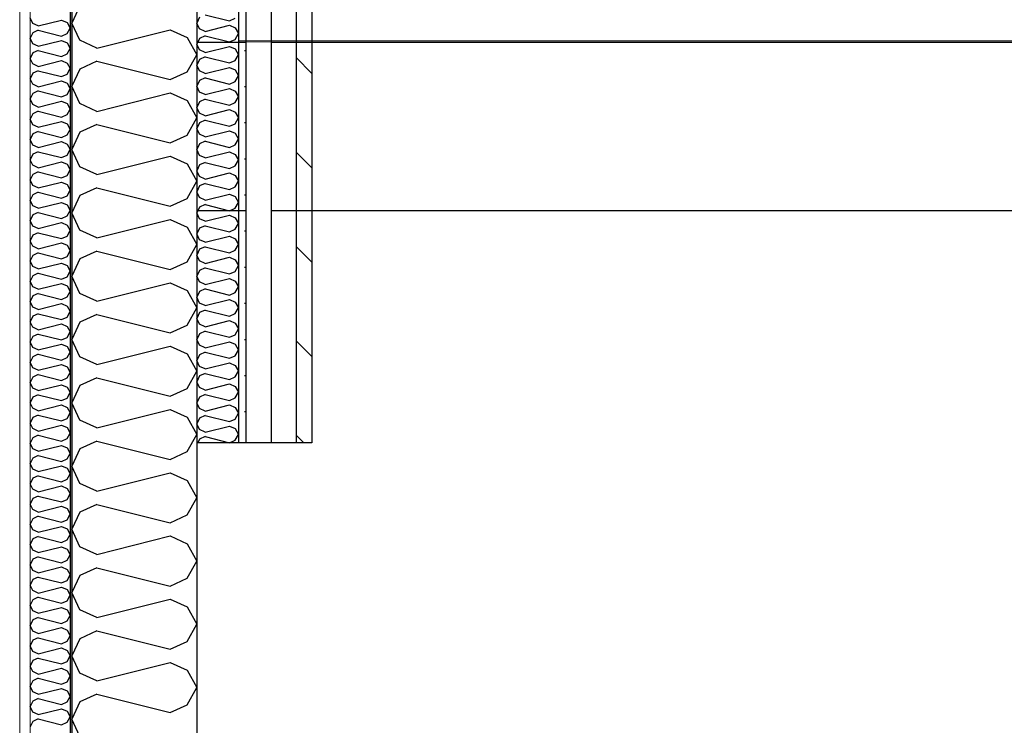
# Model space of a CAD drawing. Header units: millimetres. Extents: x -8544 to 51179, y -2070 to 23603.
# Tile 79 of 174: x 11954 to 13136, y 7505 to 8351. Entities that reach past the tile are written whole.
import ezdxf
from ezdxf.enums import TextEntityAlignment as Align

# ---------------------------------------------------------------- set-up
doc = ezdxf.new("R2010")
doc.units = ezdxf.units.MM
doc.header["$LTSCALE"] = 0.5
doc.header["$MEASUREMENT"] = 0
for name, pattern in [('Akselinje', [1500, 1000, -200, 100, -200]), ('PLINE', [0]), ('Wipeout_Contour', [2000, 0, -2000])]:
    doc.linetypes.add(name, pattern=pattern)
for name, color, linetype in [('232- Ikke-bærende yttervegger', 7, 'Continuous'), ('232- Ikke-bærende yttervegger (Skravur)', 7, 'Continuous'), ('232- Ikke-bærende yttervegger (Skravur)(Nye konstruksjoner)', 7, 'Continuous'), ('232- Ikke-bærende yttervegger(Nye konstruksjoner)', 7, 'Continuous'), ('235- Utvendig kledning og overflate (Skravur)(Nye konstruksjoner)', 7, 'Continuous'), ('235- Utvendig kledning og overflate(Nye konstruksjoner)', 7, 'Continuous'), ('261- Primærkonstruksjon (tak)', 7, 'Continuous'), ('262- Taktekking (Skravur)(Nye konstruksjoner)', 7, 'Continuous'), ('82-- Modullinjer', 7, 'Continuous')]:
    doc.layers.add(name, color=color, linetype=linetype)
doc.layers.add('236- Innvendig kledning og overflate(Nye konstruksjoner)', color=7, linetype='Continuous', lineweight=0)
doc.layers.add('262- Taktekking(Nye konstruksjoner)', color=7, linetype='Continuous', lineweight=0)
doc.styles.add('GENERATED_STYLE_1', font='arial.ttf')
pattern_1 = [(0, (0, 0), (0, 43.30127), [0, -25]), (0, (12.5, 21.65), (0, 43.30127), [0, -25])]

# ---------------------------------------------------------------- blocks, each defined once
blk = doc.blocks.new('*X74')
at = {"layer": '232- Ikke-bærende yttervegger (Skravur)(Nye konstruksjoner)', "linetype": 'PLINE'}
for p, q in [((11970.1, 8346.1), (11966.9, 8352.8)), ((11976.6, 8343.2), (11970.1, 8346.1)), ((11976.6, 8343.2), (12004.7, 8350.2)), ((12004.7, 8350.2), (12011.2, 8347.2)), ((12011.2, 8347.2), (12014.9, 8340.6)), ((12011.2, 8334), (12014.9, 8340.6)), ((11970.1, 8335.1), (11966.9, 8328.5)), ((11970.1, 8321.8), (11966.9, 8328.5)), ((11976.6, 8338.1), (11970.1, 8335.1)), ((11976.6, 8338.1), (12004.7, 8331)), ((12004.7, 8331), (12011.2, 8334)), ((11976.6, 8318.9), (11970.1, 8321.8)), ((11976.6, 8318.9), (12004.7, 8325.9)), ((12004.7, 8325.9), (12011.2, 8323)), ((12011.2, 8323), (12014.9, 8316.3)), ((12011.2, 8309.7), (12014.9, 8316.3)), ((11970.1, 8310.8), (11966.9, 8304.2)), ((11970.1, 8297.6), (11966.9, 8304.2)), ((11976.6, 8313.8), (11970.1, 8310.8)), ((11976.6, 8313.8), (12004.7, 8306.7)), ((12004.7, 8306.7), (12011.2, 8309.7)), ((11976.6, 8294.6), (11970.1, 8297.6)), ((11976.6, 8294.6), (12004.7, 8301.6)), ((12004.7, 8301.6), (12011.2, 8298.7)), ((12011.2, 8298.7), (12014.9, 8292.1)), ((12011.2, 8285.4), (12014.9, 8292.1)), ((11970.1, 8286.5), (11966.9, 8279.9)), ((11970.1, 8273.3), (11966.9, 8279.9)), ((11976.6, 8289.5), (11970.1, 8286.5)), ((11976.6, 8289.5), (12004.7, 8282.5)), ((12004.7, 8282.5), (12011.2, 8285.4)), ((11976.6, 8270.3), (11970.1, 8273.3)), ((11976.6, 8270.3), (12004.7, 8277.4)), ((12004.7, 8277.4), (12011.2, 8274.4)), ((12011.2, 8274.4), (12014.9, 8267.8)), ((11970.1, 8262.3), (11966.9, 8255.6)), ((11976.6, 8265.2), (11970.1, 8262.3)), ((11976.6, 8265.2), (12004.7, 8258.2)), ((12004.7, 8258.2), (12011.2, 8261.1)), ((12011.2, 8261.1), (12014.9, 8267.8)), ((11970.1, 8249), (11966.9, 8255.6)), ((11976.6, 8246), (11970.1, 8249)), ((11976.6, 8246), (12004.7, 8253.1)), ((12004.7, 8253.1), (12011.2, 8250.1)), ((12011.2, 8250.1), (12014.9, 8243.5)), ((11970.1, 8238), (11966.9, 8231.4)), ((11976.6, 8240.9), (11970.1, 8238)), ((11976.6, 8240.9), (12004.7, 8233.9)), ((12004.7, 8233.9), (12011.2, 8236.9)), ((12011.2, 8236.9), (12014.9, 8243.5)), ((11970.1, 8224.7), (11966.9, 8231.4)), ((11976.6, 8221.8), (11970.1, 8224.7)), ((11976.6, 8221.8), (12004.7, 8228.8)), ((12004.7, 8228.8), (12011.2, 8225.8)), ((12011.2, 8225.8), (12014.9, 8219.2)), ((11970.1, 8213.7), (11966.9, 8207.1)), ((11976.6, 8216.7), (11970.1, 8213.7)), ((11976.6, 8216.7), (12004.7, 8209.6)), ((12004.7, 8209.6), (12011.2, 8212.6)), ((12011.2, 8212.6), (12014.9, 8219.2)), ((11970.1, 8200.4), (11966.9, 8207.1)), ((11976.6, 8197.5), (11970.1, 8200.4)), ((11976.6, 8197.5), (12004.7, 8204.5)), ((12004.7, 8204.5), (12011.2, 8201.6)), ((12011.2, 8201.6), (12014.9, 8194.9)), ((11970.1, 8189.4), (11966.9, 8182.8)), ((11976.6, 8192.4), (11970.1, 8189.4)), ((11976.6, 8192.4), (12004.7, 8185.3)), ((12004.7, 8185.3), (12011.2, 8188.3)), ((12011.2, 8188.3), (12014.9, 8194.9)), ((11970.1, 8176.2), (11966.9, 8182.8)), ((11976.6, 8173.2), (11970.1, 8176.2)), ((11976.6, 8173.2), (12004.7, 8180.2)), ((12004.7, 8180.2), (12011.2, 8177.3)), ((12011.2, 8177.3), (12014.9, 8170.6)), ((11970.1, 8165.1), (11966.9, 8158.5)), ((11976.6, 8168.1), (11970.1, 8165.1)), ((11976.6, 8168.1), (12004.7, 8161.1)), ((12004.7, 8161.1), (12011.2, 8164)), ((12011.2, 8164), (12014.9, 8170.6)), ((11970.1, 8151.9), (11966.9, 8158.5)), ((11976.6, 8148.9), (11970.1, 8151.9)), ((11976.6, 8148.9), (12004.7, 8156)), ((12004.7, 8156), (12011.2, 8153)), ((12011.2, 8153), (12014.9, 8146.4)), ((11970.1, 8140.9), (11966.9, 8134.2)), ((11976.6, 8143.8), (11970.1, 8140.9)), ((11976.6, 8143.8), (12004.7, 8136.8)), ((12004.7, 8136.8), (12011.2, 8139.7)), ((12011.2, 8139.7), (12014.9, 8146.4)), ((11970.1, 8127.6), (11966.9, 8134.2)), ((11976.6, 8124.6), (11970.1, 8127.6)), ((11976.6, 8124.6), (12004.7, 8131.7)), ((12004.7, 8131.7), (12011.2, 8128.7)), ((12011.2, 8128.7), (12014.9, 8122.1)), ((11970.1, 8116.6), (11966.9, 8109.9)), ((11976.6, 8119.5), (11970.1, 8116.6)), ((11976.6, 8119.5), (12004.7, 8112.5)), ((12004.7, 8112.5), (12011.2, 8115.5)), ((12011.2, 8115.5), (12014.9, 8122.1)), ((11970.1, 8103.3), (11966.9, 8109.9)), ((11976.6, 8100.4), (11970.1, 8103.3)), ((11976.6, 8100.4), (12004.7, 8107.4)), ((12004.7, 8107.4), (12011.2, 8104.4)), ((12011.2, 8104.4), (12014.9, 8097.8)), ((11970.1, 8092.3), (11966.9, 8085.7)), ((11976.6, 8095.3), (11970.1, 8092.3)), ((11976.6, 8095.3), (12004.7, 8088.2)), ((12004.7, 8088.2), (12011.2, 8091.2)), ((12011.2, 8091.2), (12014.9, 8097.8)), ((11970.1, 8079), (11966.9, 8085.7)), ((11976.6, 8076.1), (11970.1, 8079)), ((11976.6, 8076.1), (12004.7, 8083.1)), ((12004.7, 8083.1), (12011.2, 8080.2)), ((12011.2, 8080.2), (12014.9, 8073.5)), ((11970.1, 8068), (11966.9, 8061.4)), ((11976.6, 8071), (11970.1, 8068)), ((11976.6, 8071), (12004.7, 8063.9)), ((12011.2, 8066.9), (12014.9, 8073.5)), ((11970.1, 8054.8), (11966.9, 8061.4)), ((11976.6, 8051.8), (12004.7, 8058.8)), ((12004.7, 8063.9), (12011.2, 8066.9)), ((12004.7, 8058.8), (12011.2, 8055.9)), ((12011.2, 8055.9), (12014.9, 8049.2)), ((11970.1, 8043.7), (11966.9, 8037.1)), ((11976.6, 8051.8), (11970.1, 8054.8)), ((11976.6, 8046.7), (11970.1, 8043.7)), ((11976.6, 8046.7), (12004.7, 8039.7)), ((12011.2, 8042.6), (12014.9, 8049.2)), ((11970.1, 8030.5), (11966.9, 8037.1)), ((11976.6, 8027.5), (12004.7, 8034.6)), ((12004.7, 8039.7), (12011.2, 8042.6)), ((12004.7, 8034.6), (12011.2, 8031.6)), ((11976.6, 8027.5), (11970.1, 8030.5)), ((11976.6, 8022.4), (11970.1, 8019.5)), ((11976.6, 8022.4), (12004.7, 8015.4)), ((12011.2, 8031.6), (12014.9, 8025)), ((12011.2, 8018.3), (12014.9, 8025)), ((11970.1, 8019.5), (11966.9, 8012.8)), ((11970.1, 8006.2), (11966.9, 8012.8)), ((11976.6, 8003.2), (12004.7, 8010.3)), ((12004.7, 8015.4), (12011.2, 8018.3)), ((12004.7, 8010.3), (12011.2, 8007.3)), ((11976.6, 8003.2), (11970.1, 8006.2)), ((11976.6, 7998.1), (11970.1, 7995.2)), ((11976.6, 7998.1), (12004.7, 7991.1)), ((12011.2, 8007.3), (12014.9, 8000.7)), ((12011.2, 7994), (12014.9, 8000.7)), ((11970.1, 7995.2), (11966.9, 7988.5)), ((11970.1, 7981.9), (11966.9, 7988.5)), ((11976.6, 7978.9), (12004.7, 7986)), ((12004.7, 7991.1), (12011.2, 7994)), ((12004.7, 7986), (12011.2, 7983)), ((11976.6, 7978.9), (11970.1, 7981.9)), ((11976.6, 7973.8), (11970.1, 7970.9)), ((11976.6, 7973.8), (12004.7, 7966.8)), ((12011.2, 7983), (12014.9, 7976.4)), ((12011.2, 7969.8), (12014.9, 7976.4)), ((11970.1, 7970.9), (11966.9, 7964.3)), ((11970.1, 7957.6), (11966.9, 7964.3)), ((11976.6, 7954.7), (12004.7, 7961.7)), ((12004.7, 7966.8), (12011.2, 7969.8)), ((12004.7, 7961.7), (12011.2, 7958.7)), ((11976.6, 7954.7), (11970.1, 7957.6)), ((11976.6, 7949.6), (11970.1, 7946.6)), ((11976.6, 7949.6), (12004.7, 7942.5)), ((12011.2, 7958.7), (12014.9, 7952.1)), ((12011.2, 7945.5), (12014.9, 7952.1)), ((11970.1, 7946.6), (11966.9, 7940)), ((11970.1, 7933.3), (11966.9, 7940)), ((11976.6, 7930.4), (12004.7, 7937.4)), ((12004.7, 7942.5), (12011.2, 7945.5)), ((12004.7, 7937.4), (12011.2, 7934.5)), ((11976.6, 7930.4), (11970.1, 7933.3)), ((12011.2, 7934.5), (12014.9, 7927.8)), ((12011.2, 7921.2), (12014.9, 7927.8)), ((11970.1, 7922.3), (11966.9, 7915.7)), ((11970.1, 7909.1), (11966.9, 7915.7)), ((11976.6, 7925.3), (11970.1, 7922.3)), ((11976.6, 7925.3), (12004.7, 7918.2)), ((12004.7, 7918.2), (12011.2, 7921.2)), ((11976.6, 7906.1), (11970.1, 7909.1)), ((11976.6, 7906.1), (12004.7, 7913.1)), ((12004.7, 7913.1), (12011.2, 7910.2)), ((12011.2, 7910.2), (12014.9, 7903.6)), ((12011.2, 7896.9), (12014.9, 7903.6)), ((11970.1, 7898), (11966.9, 7891.4)), ((11970.1, 7884.8), (11966.9, 7891.4)), ((11976.6, 7901), (11970.1, 7898)), ((11976.6, 7901), (12004.7, 7894)), ((12004.7, 7894), (12011.2, 7896.9)), ((11976.6, 7881.8), (11970.1, 7884.8)), ((11976.6, 7881.8), (12004.7, 7888.9)), ((12004.7, 7888.9), (12011.2, 7885.9)), ((12011.2, 7885.9), (12014.9, 7879.3)), ((12011.2, 7872.6), (12014.9, 7879.3)), ((11970.1, 7873.8), (11966.9, 7867.1)), ((11970.1, 7860.5), (11966.9, 7867.1)), ((11976.6, 7876.7), (11970.1, 7873.8)), ((11976.6, 7876.7), (12004.7, 7869.7)), ((12004.7, 7869.7), (12011.2, 7872.6)), ((11976.6, 7857.5), (11970.1, 7860.5)), ((11976.6, 7857.5), (12004.7, 7864.6)), ((12004.7, 7864.6), (12011.2, 7861.6)), ((12011.2, 7861.6), (12014.9, 7855)), ((12011.2, 7848.4), (12014.9, 7855)), ((11970.1, 7849.5), (11966.9, 7842.9)), ((11970.1, 7836.2), (11966.9, 7842.9)), ((11976.6, 7852.4), (11970.1, 7849.5)), ((11976.6, 7852.4), (12004.7, 7845.4)), ((12004.7, 7845.4), (12011.2, 7848.4)), ((11976.6, 7833.3), (11970.1, 7836.2)), ((11976.6, 7833.3), (12004.7, 7840.3)), ((12004.7, 7840.3), (12011.2, 7837.3)), ((12011.2, 7837.3), (12014.9, 7830.7)), ((11970.1, 7825.2), (11966.9, 7818.6)), ((11976.6, 7828.2), (11970.1, 7825.2)), ((11976.6, 7828.2), (12004.7, 7821.1)), ((12004.7, 7821.1), (12011.2, 7824.1)), ((12011.2, 7824.1), (12014.9, 7830.7)), ((11970.1, 7811.9), (11966.9, 7818.6)), ((11976.6, 7809), (11970.1, 7811.9)), ((11976.6, 7809), (12004.7, 7816)), ((12004.7, 7816), (12011.2, 7813.1)), ((12011.2, 7813.1), (12014.9, 7806.4)), ((11970.1, 7800.9), (11966.9, 7794.3)), ((11976.6, 7803.9), (11970.1, 7800.9)), ((11976.6, 7803.9), (12004.7, 7796.8)), ((12004.7, 7796.8), (12011.2, 7799.8)), ((12011.2, 7799.8), (12014.9, 7806.4)), ((11970.1, 7787.7), (11966.9, 7794.3)), ((11976.6, 7784.7), (11970.1, 7787.7)), ((11976.6, 7784.7), (12004.7, 7791.7)), ((12004.7, 7791.7), (12011.2, 7788.8)), ((12011.2, 7788.8), (12014.9, 7782.1)), ((11970.1, 7776.6), (11966.9, 7770)), ((11976.6, 7779.6), (11970.1, 7776.6)), ((11976.6, 7779.6), (12004.7, 7772.6)), ((12004.7, 7772.6), (12011.2, 7775.5)), ((12011.2, 7775.5), (12014.9, 7782.1)), ((11970.1, 7763.4), (11966.9, 7770)), ((11976.6, 7760.4), (11970.1, 7763.4)), ((11976.6, 7760.4), (12004.7, 7767.5)), ((12004.7, 7767.5), (12011.2, 7764.5)), ((12011.2, 7764.5), (12014.9, 7757.9)), ((11970.1, 7752.4), (11966.9, 7745.7)), ((11976.6, 7755.3), (11970.1, 7752.4)), ((11976.6, 7755.3), (12004.7, 7748.3)), ((12004.7, 7748.3), (12011.2, 7751.2)), ((12011.2, 7751.2), (12014.9, 7757.9)), ((11970.1, 7739.1), (11966.9, 7745.7)), ((11976.6, 7736.1), (11970.1, 7739.1)), ((11976.6, 7736.1), (12004.7, 7743.2)), ((12004.7, 7743.2), (12011.2, 7740.2)), ((12011.2, 7740.2), (12014.9, 7733.6)), ((11970.1, 7728.1), (11966.9, 7721.4)), ((11976.6, 7731), (11970.1, 7728.1)), ((11976.6, 7731), (12004.7, 7724)), ((12004.7, 7724), (12011.2, 7727)), ((12011.2, 7727), (12014.9, 7733.6)), ((11970.1, 7714.8), (11966.9, 7721.4)), ((11976.6, 7711.9), (11970.1, 7714.8)), ((11976.6, 7711.9), (12004.7, 7718.9)), ((12004.7, 7718.9), (12011.2, 7715.9)), ((12011.2, 7715.9), (12014.9, 7709.3)), ((11970.1, 7703.8), (11966.9, 7697.2)), ((11976.6, 7706.8), (11970.1, 7703.8)), ((11976.6, 7706.8), (12004.7, 7699.7)), ((12004.7, 7699.7), (12011.2, 7702.7)), ((12011.2, 7702.7), (12014.9, 7709.3)), ((11970.1, 7690.5), (11966.9, 7697.2)), ((11976.6, 7687.6), (11970.1, 7690.5)), ((11976.6, 7687.6), (12004.7, 7694.6)), ((12004.7, 7694.6), (12011.2, 7691.7)), ((12011.2, 7691.7), (12014.9, 7685)), ((11970.1, 7679.5), (11966.9, 7672.9)), ((11976.6, 7682.5), (11970.1, 7679.5)), ((11976.6, 7682.5), (12004.7, 7675.4)), ((12004.7, 7675.4), (12011.2, 7678.4)), ((12011.2, 7678.4), (12014.9, 7685)), ((11970.1, 7666.3), (11966.9, 7672.9)), ((11976.6, 7663.3), (11970.1, 7666.3)), ((11976.6, 7663.3), (12004.7, 7670.3)), ((12004.7, 7670.3), (12011.2, 7667.4)), ((12011.2, 7667.4), (12014.9, 7660.7)), ((11970.1, 7655.2), (11966.9, 7648.6)), ((11976.6, 7658.2), (11970.1, 7655.2)), ((11976.6, 7658.2), (12004.7, 7651.2)), ((12004.7, 7651.2), (12011.2, 7654.1)), ((12011.2, 7654.1), (12014.9, 7660.7)), ((11970.1, 7642), (11966.9, 7648.6)), ((11976.6, 7639), (11970.1, 7642)), ((11976.6, 7639), (12004.7, 7646.1)), ((12004.7, 7646.1), (12011.2, 7643.1)), ((12011.2, 7643.1), (12014.9, 7636.5)), ((11970.1, 7631), (11966.9, 7624.3)), ((11976.6, 7633.9), (11970.1, 7631)), ((11976.6, 7633.9), (12004.7, 7626.9)), ((12011.2, 7629.8), (12014.9, 7636.5)), ((11970.1, 7617.7), (11966.9, 7624.3)), ((11976.6, 7614.7), (12004.7, 7621.8)), ((12004.7, 7626.9), (12011.2, 7629.8)), ((12004.7, 7621.8), (12011.2, 7618.8)), ((12011.2, 7618.8), (12014.9, 7612.2)), ((11970.1, 7606.7), (11966.9, 7600)), ((11976.6, 7614.7), (11970.1, 7617.7)), ((11976.6, 7609.6), (11970.1, 7606.7)), ((11976.6, 7609.6), (12004.7, 7602.6)), ((12011.2, 7605.5), (12014.9, 7612.2)), ((11970.1, 7593.4), (11966.9, 7600)), ((11976.6, 7590.4), (12004.7, 7597.5)), ((12004.7, 7602.6), (12011.2, 7605.5)), ((12004.7, 7597.5), (12011.2, 7594.5)), ((11976.6, 7590.4), (11970.1, 7593.4)), ((11976.6, 7585.3), (11970.1, 7582.4)), ((11976.6, 7585.3), (12004.7, 7578.3)), ((12011.2, 7594.5), (12014.9, 7587.9)), ((12011.2, 7581.3), (12014.9, 7587.9)), ((11970.1, 7582.4), (11966.9, 7575.8)), ((11970.1, 7569.1), (11966.9, 7575.8)), ((11976.6, 7566.2), (12004.7, 7573.2)), ((12004.7, 7578.3), (12011.2, 7581.3)), ((12004.7, 7573.2), (12011.2, 7570.2)), ((11976.6, 7566.2), (11970.1, 7569.1)), ((11976.6, 7561.1), (11970.1, 7558.1)), ((11976.6, 7561.1), (12004.7, 7554)), ((12011.2, 7570.2), (12014.9, 7563.6)), ((12011.2, 7557), (12014.9, 7563.6)), ((11970.1, 7558.1), (11966.9, 7551.5)), ((11970.1, 7544.8), (11966.9, 7551.5)), ((11976.6, 7541.9), (12004.7, 7548.9)), ((12004.7, 7554), (12011.2, 7557)), ((12004.7, 7548.9), (12011.2, 7546)), ((11976.6, 7541.9), (11970.1, 7544.8)), ((11976.6, 7536.8), (11970.1, 7533.8)), ((11976.6, 7536.8), (12004.7, 7529.7)), ((12011.2, 7546), (12014.9, 7539.3)), ((12011.2, 7532.7), (12014.9, 7539.3)), ((11970.1, 7533.8), (11966.9, 7527.2)), ((11970.1, 7520.6), (11966.9, 7527.2)), ((11976.6, 7517.6), (12004.7, 7524.6)), ((12004.7, 7529.7), (12011.2, 7532.7)), ((12004.7, 7524.6), (12011.2, 7521.7)), ((11976.6, 7517.6), (11970.1, 7520.6)), ((11976.6, 7512.5), (11970.1, 7509.5)), ((11976.6, 7512.5), (12004.7, 7505.5)), ((12011.2, 7521.7), (12014.9, 7515.1)), ((12011.2, 7508.4), (12014.9, 7515.1)), ((11970.1, 7509.5), (11966.9, 7502.9)), ((12004.7, 7505.5), (12011.2, 7508.4))]:
    blk.add_line(p, q, dxfattribs=at)
blk = doc.blocks.new('*X76')
at = {"layer": '232- Ikke-bærende yttervegger (Skravur)', "linetype": 'PLINE'}
for p, q in [((12026.7, 8367.4), (12016.9, 8346.7)), ((12026.7, 8326), (12016.9, 8346.7)), ((12047.1, 8316.7), (12135, 8338.7)), ((12135, 8338.7), (12155.4, 8329.5)), ((12155.4, 8329.5), (12166.9, 8308.7)), ((12047.1, 8316.7), (12026.7, 8326)), ((12155.4, 8288), (12166.9, 8308.7)), ((12047.1, 8300.8), (12026.7, 8291.5)), ((12047.1, 8300.8), (12135, 8278.8)), ((12026.7, 8291.5), (12016.9, 8270.8)), ((12135, 8278.8), (12155.4, 8288)), ((12026.7, 8250.1), (12016.9, 8270.8)), ((12047.1, 8240.8), (12135, 8262.8)), ((12135, 8262.8), (12155.4, 8253.6)), ((12047.1, 8240.8), (12026.7, 8250.1)), ((12155.4, 8253.6), (12166.9, 8232.9)), ((12155.4, 8212.1), (12166.9, 8232.9)), ((12047.1, 8224.9), (12026.7, 8215.7)), ((12047.1, 8224.9), (12135, 8202.9)), ((12026.7, 8215.7), (12016.9, 8194.9)), ((12135, 8202.9), (12155.4, 8212.1)), ((12026.7, 8174.2), (12016.9, 8194.9)), ((12047.1, 8165), (12135, 8187)), ((12135, 8187), (12155.4, 8177.7)), ((12047.1, 8165), (12026.7, 8174.2)), ((12155.4, 8177.7), (12166.9, 8157)), ((12155.4, 8136.3), (12166.9, 8157)), ((12026.7, 8139.8), (12016.9, 8119.1)), ((12047.1, 8149), (12026.7, 8139.8)), ((12047.1, 8149), (12135, 8127)), ((12135, 8127), (12155.4, 8136.3)), ((12026.7, 8098.3), (12016.9, 8119.1)), ((12047.1, 8089.1), (12135, 8111.1)), ((12135, 8111.1), (12155.4, 8101.8)), ((12047.1, 8089.1), (12026.7, 8098.3)), ((12155.4, 8101.8), (12166.9, 8081.1)), ((12155.4, 8060.4), (12166.9, 8081.1)), ((12047.1, 8073.1), (12026.7, 8063.9)), ((12047.1, 8073.1), (12135, 8051.1)), ((12026.7, 8063.9), (12016.9, 8043.2)), ((12135, 8051.1), (12155.4, 8060.4)), ((12026.7, 8022.4), (12016.9, 8043.2)), ((12047.1, 8013.2), (12135, 8035.2)), ((12135, 8035.2), (12155.4, 8026)), ((12047.1, 8013.2), (12026.7, 8022.4)), ((12155.4, 8026), (12166.9, 8005.2)), ((12047.1, 7997.3), (12026.7, 7988)), ((12047.1, 7997.3), (12135, 7975.3)), ((12155.4, 7984.5), (12166.9, 8005.2)), ((12026.7, 7988), (12016.9, 7967.3)), ((12135, 7975.3), (12155.4, 7984.5)), ((12026.7, 7946.6), (12016.9, 7967.3)), ((12047.1, 7937.3), (12135, 7959.3)), ((12135, 7959.3), (12155.4, 7950.1)), ((12155.4, 7950.1), (12166.9, 7929.4)), ((12047.1, 7937.3), (12026.7, 7946.6)), ((12155.4, 7908.6), (12166.9, 7929.4)), ((12047.1, 7921.4), (12026.7, 7912.1)), ((12047.1, 7921.4), (12135, 7899.4)), ((12026.7, 7912.1), (12016.9, 7891.4)), ((12135, 7899.4), (12155.4, 7908.6)), ((12026.7, 7870.7), (12016.9, 7891.4)), ((12047.1, 7861.4), (12135, 7883.4)), ((12135, 7883.4), (12155.4, 7874.2)), ((12047.1, 7861.4), (12026.7, 7870.7)), ((12155.4, 7874.2), (12166.9, 7853.5)), ((12047.1, 7845.5), (12026.7, 7836.3)), ((12047.1, 7845.5), (12135, 7823.5)), ((12155.4, 7832.8), (12166.9, 7853.5)), ((12026.7, 7836.3), (12016.9, 7815.5)), ((12135, 7823.5), (12155.4, 7832.8)), ((12026.7, 7794.8), (12016.9, 7815.5)), ((12047.1, 7785.6), (12135, 7807.6)), ((12135, 7807.6), (12155.4, 7798.3)), ((12155.4, 7798.3), (12166.9, 7777.6)), ((12047.1, 7785.6), (12026.7, 7794.8)), ((12155.4, 7756.9), (12166.9, 7777.6)), ((12026.7, 7760.4), (12016.9, 7739.7)), ((12047.1, 7769.6), (12026.7, 7760.4)), ((12047.1, 7769.6), (12135, 7747.6)), ((12135, 7747.6), (12155.4, 7756.9)), ((12026.7, 7718.9), (12016.9, 7739.7)), ((12047.1, 7709.7), (12135, 7731.7)), ((12135, 7731.7), (12155.4, 7722.4)), ((12047.1, 7709.7), (12026.7, 7718.9)), ((12155.4, 7722.4), (12166.9, 7701.7)), ((12155.4, 7681), (12166.9, 7701.7)), ((12047.1, 7693.7), (12026.7, 7684.5)), ((12047.1, 7693.7), (12135, 7671.7)), ((12026.7, 7684.5), (12016.9, 7663.8)), ((12135, 7671.7), (12155.4, 7681)), ((12026.7, 7643.1), (12016.9, 7663.8)), ((12047.1, 7633.8), (12135, 7655.8)), ((12135, 7655.8), (12155.4, 7646.6)), ((12047.1, 7633.8), (12026.7, 7643.1)), ((12155.4, 7646.6), (12166.9, 7625.8)), ((12155.4, 7605.1), (12166.9, 7625.8)), ((12026.7, 7608.6), (12016.9, 7587.9)), ((12047.1, 7617.9), (12026.7, 7608.6)), ((12047.1, 7617.9), (12135, 7595.9)), ((12135, 7595.9), (12155.4, 7605.1)), ((12026.7, 7567.2), (12016.9, 7587.9)), ((12047.1, 7557.9), (12135, 7579.9)), ((12135, 7579.9), (12155.4, 7570.7)), ((12047.1, 7557.9), (12026.7, 7567.2)), ((12155.4, 7570.7), (12166.9, 7550)), ((12155.4, 7529.2), (12166.9, 7550)), ((12047.1, 7542), (12026.7, 7532.7)), ((12047.1, 7542), (12135, 7520)), ((12026.7, 7532.7), (12016.9, 7512)), ((12135, 7520), (12155.4, 7529.2)), ((12026.7, 7491.3), (12016.9, 7512))]:
    blk.add_line(p, q, dxfattribs=at)
blk = doc.blocks.new('*X86')
at = {"layer": '235- Utvendig kledning og overflate (Skravur)(Nye konstruksjoner)', "linetype": 'PLINE'}
for p, q in [((12170.2, 8353.6), (12166.9, 8346.7)), ((12177, 8356.7), (12206.3, 8349.3)), ((12206.3, 8349.3), (12213.1, 8352.4)), ((12170.2, 8339.8), (12166.9, 8346.7)), ((12177, 8336.7), (12170.2, 8339.8)), ((12177, 8336.7), (12206.3, 8344)), ((12206.3, 8344), (12213.1, 8340.9)), ((12213.1, 8340.9), (12216.9, 8334)), ((12170.2, 8328.3), (12166.9, 8321.4)), ((12177, 8331.4), (12170.2, 8328.3)), ((12177, 8331.4), (12206.3, 8324.1)), ((12206.3, 8324.1), (12213.1, 8327.1)), ((12213.1, 8327.1), (12216.9, 8334)), ((12170.2, 8314.5), (12166.9, 8321.4)), ((12177, 8311.4), (12206.3, 8318.7)), ((12206.3, 8318.7), (12213.1, 8315.7)), ((12213.1, 8315.7), (12216.9, 8308.7)), ((12177, 8311.4), (12170.2, 8314.5)), ((12177, 8306.1), (12170.2, 8303)), ((12177, 8306.1), (12206.3, 8298.8)), ((12213.1, 8301.8), (12216.9, 8308.7)), ((12170.2, 8303), (12166.9, 8296.1)), ((12170.2, 8289.2), (12166.9, 8296.1)), ((12177, 8286.1), (12206.3, 8293.4)), ((12206.3, 8298.8), (12213.1, 8301.8)), ((12206.3, 8293.4), (12213.1, 8290.4)), ((12177, 8286.1), (12170.2, 8289.2)), ((12177, 8280.8), (12170.2, 8277.7)), ((12177, 8280.8), (12206.3, 8273.5)), ((12213.1, 8290.4), (12216.9, 8283.5)), ((12213.1, 8276.5), (12216.9, 8283.5)), ((12170.2, 8277.7), (12166.9, 8270.8)), ((12170.2, 8263.9), (12166.9, 8270.8)), ((12177, 8260.8), (12206.3, 8268.2)), ((12206.3, 8273.5), (12213.1, 8276.5)), ((12206.3, 8268.2), (12213.1, 8265.1)), ((12177, 8260.8), (12170.2, 8263.9)), ((12213.1, 8265.1), (12216.9, 8258.2)), ((12213.1, 8251.3), (12216.9, 8258.2)), ((12170.2, 8252.4), (12166.9, 8245.5)), ((12170.2, 8238.6), (12166.9, 8245.5)), ((12177, 8255.5), (12170.2, 8252.4)), ((12177, 8255.5), (12206.3, 8248.2)), ((12206.3, 8248.2), (12213.1, 8251.3)), ((12177, 8235.5), (12170.2, 8238.6)), ((12177, 8235.5), (12206.3, 8242.9)), ((12206.3, 8242.9), (12213.1, 8239.8)), ((12213.1, 8239.8), (12216.9, 8232.9)), ((12213.1, 8226), (12216.9, 8232.9)), ((12170.2, 8227.1), (12166.9, 8220.2)), ((12177, 8230.2), (12170.2, 8227.1)), ((12177, 8230.2), (12206.3, 8222.9)), ((12206.3, 8222.9), (12213.1, 8226)), ((12170.2, 8213.3), (12166.9, 8220.2)), ((12177, 8210.2), (12170.2, 8213.3)), ((12177, 8210.2), (12206.3, 8217.6)), ((12206.3, 8217.6), (12213.1, 8214.5)), ((12213.1, 8214.5), (12216.9, 8207.6)), ((12170.2, 8201.8), (12166.9, 8194.9)), ((12177, 8204.9), (12170.2, 8201.8)), ((12177, 8204.9), (12206.3, 8197.6)), ((12206.3, 8197.6), (12213.1, 8200.7)), ((12213.1, 8200.7), (12216.9, 8207.6)), ((12170.2, 8188), (12166.9, 8194.9)), ((12177, 8184.9), (12170.2, 8188)), ((12177, 8184.9), (12206.3, 8192.3)), ((12206.3, 8192.3), (12213.1, 8189.2)), ((12213.1, 8189.2), (12216.9, 8182.3)), ((12170.2, 8176.5), (12166.9, 8169.6)), ((12177, 8179.6), (12170.2, 8176.5)), ((12177, 8179.6), (12206.3, 8172.3)), ((12206.3, 8172.3), (12213.1, 8175.4)), ((12213.1, 8175.4), (12216.9, 8182.3)), ((12170.2, 8162.7), (12166.9, 8169.6)), ((12177, 8159.6), (12170.2, 8162.7)), ((12177, 8159.6), (12206.3, 8167)), ((12206.3, 8167), (12213.1, 8163.9)), ((12213.1, 8163.9), (12216.9, 8157)), ((12170.2, 8151.3), (12166.9, 8144.3)), ((12177, 8154.3), (12170.2, 8151.3)), ((12177, 8154.3), (12206.3, 8147)), ((12206.3, 8147), (12213.1, 8150.1)), ((12213.1, 8150.1), (12216.9, 8157)), ((12170.2, 8137.4), (12166.9, 8144.3)), ((12177, 8134.4), (12206.3, 8141.7)), ((12206.3, 8141.7), (12213.1, 8138.6)), ((12213.1, 8138.6), (12216.9, 8131.7)), ((12177, 8134.4), (12170.2, 8137.4)), ((12177, 8129), (12170.2, 8126)), ((12177, 8129), (12206.3, 8121.7)), ((12213.1, 8124.8), (12216.9, 8131.7)), ((12170.2, 8126), (12166.9, 8119.1)), ((12170.2, 8112.1), (12166.9, 8119.1)), ((12177, 8109.1), (12206.3, 8116.4)), ((12206.3, 8121.7), (12213.1, 8124.8)), ((12206.3, 8116.4), (12213.1, 8113.3)), ((12177, 8109.1), (12170.2, 8112.1)), ((12177, 8103.7), (12170.2, 8100.7)), ((12177, 8103.7), (12206.3, 8096.4)), ((12213.1, 8113.3), (12216.9, 8106.4)), ((12213.1, 8099.5), (12216.9, 8106.4)), ((12170.2, 8100.7), (12166.9, 8093.8)), ((12170.2, 8086.9), (12166.9, 8093.8)), ((12177, 8083.8), (12206.3, 8091.1)), ((12206.3, 8096.4), (12213.1, 8099.5)), ((12206.3, 8091.1), (12213.1, 8088)), ((12177, 8083.8), (12170.2, 8086.9)), ((12213.1, 8088), (12216.9, 8081.1)), ((12213.1, 8074.2), (12216.9, 8081.1)), ((12170.2, 8075.4), (12166.9, 8068.5)), ((12170.2, 8061.6), (12166.9, 8068.5)), ((12177, 8078.5), (12170.2, 8075.4)), ((12177, 8078.5), (12206.3, 8071.1)), ((12206.3, 8071.1), (12213.1, 8074.2)), ((12177, 8058.5), (12170.2, 8061.6)), ((12177, 8058.5), (12206.3, 8065.8)), ((12206.3, 8065.8), (12213.1, 8062.7)), ((12213.1, 8062.7), (12216.9, 8055.8)), ((12213.1, 8048.9), (12216.9, 8055.8)), ((12170.2, 8050.1), (12166.9, 8043.2)), ((12177, 8053.2), (12170.2, 8050.1)), ((12177, 8053.2), (12206.3, 8045.8)), ((12206.3, 8045.8), (12213.1, 8048.9)), ((12170.2, 8036.3), (12166.9, 8043.2)), ((12177, 8033.2), (12170.2, 8036.3)), ((12177, 8033.2), (12206.3, 8040.5)), ((12206.3, 8040.5), (12213.1, 8037.4)), ((12213.1, 8037.4), (12216.9, 8030.5)), ((12170.2, 8024.8), (12166.9, 8017.9)), ((12177, 8027.9), (12170.2, 8024.8)), ((12177, 8027.9), (12206.3, 8020.5)), ((12206.3, 8020.5), (12213.1, 8023.6)), ((12213.1, 8023.6), (12216.9, 8030.5)), ((12170.2, 8011), (12166.9, 8017.9)), ((12177, 8007.9), (12170.2, 8011)), ((12177, 8007.9), (12206.3, 8015.2)), ((12206.3, 8015.2), (12213.1, 8012.1)), ((12213.1, 8012.1), (12216.9, 8005.2)), ((12170.2, 7999.5), (12166.9, 7992.6)), ((12177, 8002.6), (12170.2, 7999.5)), ((12177, 8002.6), (12206.3, 7995.2)), ((12206.3, 7995.2), (12213.1, 7998.3)), ((12213.1, 7998.3), (12216.9, 8005.2)), ((12170.2, 7985.7), (12166.9, 7992.6)), ((12177, 7982.6), (12170.2, 7985.7)), ((12177, 7982.6), (12206.3, 7989.9)), ((12206.3, 7989.9), (12213.1, 7986.8)), ((12213.1, 7986.8), (12216.9, 7979.9)), ((12170.2, 7974.2), (12166.9, 7967.3)), ((12177, 7977.3), (12170.2, 7974.2)), ((12177, 7977.3), (12206.3, 7969.9)), ((12206.3, 7969.9), (12213.1, 7973)), ((12213.1, 7973), (12216.9, 7979.9)), ((12170.2, 7960.4), (12166.9, 7967.3)), ((12177, 7957.3), (12206.3, 7964.6)), ((12206.3, 7964.6), (12213.1, 7961.6)), ((12213.1, 7961.6), (12216.9, 7954.6)), ((12177, 7957.3), (12170.2, 7960.4)), ((12177, 7952), (12170.2, 7948.9)), ((12177, 7952), (12206.3, 7944.7)), ((12213.1, 7947.7), (12216.9, 7954.6)), ((12170.2, 7948.9), (12166.9, 7942)), ((12170.2, 7935.1), (12166.9, 7942)), ((12177, 7932), (12206.3, 7939.3)), ((12206.3, 7944.7), (12213.1, 7947.7)), ((12206.3, 7939.3), (12213.1, 7936.3)), ((12177, 7932), (12170.2, 7935.1)), ((12177, 7926.7), (12170.2, 7923.6)), ((12177, 7926.7), (12206.3, 7919.4)), ((12213.1, 7936.3), (12216.9, 7929.4)), ((12213.1, 7922.4), (12216.9, 7929.4)), ((12170.2, 7923.6), (12166.9, 7916.7)), ((12170.2, 7909.8), (12166.9, 7916.7)), ((12177, 7906.7), (12206.3, 7914)), ((12206.3, 7919.4), (12213.1, 7922.4)), ((12206.3, 7914), (12213.1, 7911)), ((12177, 7906.7), (12170.2, 7909.8)), ((12213.1, 7911), (12216.9, 7904.1)), ((12213.1, 7897.2), (12216.9, 7904.1)), ((12170.2, 7898.3), (12166.9, 7891.4)), ((12170.2, 7884.5), (12166.9, 7891.4)), ((12177, 7901.4), (12170.2, 7898.3)), ((12177, 7901.4), (12206.3, 7894.1)), ((12206.3, 7894.1), (12213.1, 7897.2)), ((12177, 7881.4), (12170.2, 7884.5)), ((12177, 7881.4), (12206.3, 7888.8)), ((12206.3, 7888.8), (12213.1, 7885.7)), ((12213.1, 7885.7), (12216.9, 7878.8)), ((12213.1, 7871.9), (12216.9, 7878.8)), ((12170.2, 7873), (12166.9, 7866.1)), ((12177, 7876.1), (12170.2, 7873)), ((12177, 7876.1), (12206.3, 7868.8)), ((12206.3, 7868.8), (12213.1, 7871.9)), ((12170.2, 7859.2), (12166.9, 7866.1)), ((12177, 7856.1), (12170.2, 7859.2)), ((12177, 7856.1), (12206.3, 7863.5)), ((12206.3, 7863.5), (12213.1, 7860.4)), ((12213.1, 7860.4), (12216.9, 7853.5)), ((12170.2, 7847.7), (12168.1, 7843.2)), ((12177, 7850.8), (12170.2, 7847.7)), ((12177, 7850.8), (12206.3, 7843.5)), ((12206.3, 7843.5), (12213.1, 7846.6)), ((12213.1, 7846.6), (12216.9, 7853.5))]:
    blk.add_line(p, q, dxfattribs=at)
blk = doc.blocks.new('Standard grid marker[6]', base_point=(12016.9, 12550))
at = {"layer": '82-- Modullinjer', "linetype": 'Akselinje'}
blk.add_line((12016.9, 12350), (12016.9, 1550), dxfattribs=at)
at = {"layer": '82-- Modullinjer', "style": 'GENERATED_STYLE_1'}
for tag, p in [('AC_MarkerText_1_0', (12016.9, 12887.5)), ('AC_MarkerText_1_1', (12016.9, 1187.5))]:
    blk.add_attdef(tag, text='', height=175, rotation=360, dxfattribs=at).set_placement(p, align=Align.TOP_CENTER)

msp = doc.modelspace()

# ---------------------------------------------------------------- hatches: boundary and pattern name
at = {"layer": '232- Ikke-bærende yttervegger (Skravur)(Nye konstruksjoner)', "linetype": 'Continuous'}
h = msp.add_hatch(dxfattribs=at)
h.set_pattern_fill('Gips', color=256, style=0, pattern_type=2)
h.set_pattern_definition([(270, (0, 0), (86.60254, 0), [0, -50]), (270, (43.3, -25), (86.60254, 0), [0, -50])])
h.paths.add_polyline_path([(11966.9, 9469), (11954.4, 9469), (11954.4, 6850), (11966.9, 6850)])
msp.add_hatch(color=256, dxfattribs=at).paths.add_polyline_path([(12014.9, 9469), (12014.9, 6850), (12016.9, 6850), (12016.9, 9469)])
at = {"layer": '235- Utvendig kledning og overflate (Skravur)(Nye konstruksjoner)', "linetype": 'Continuous'}
h = msp.add_hatch(dxfattribs=at)
h.set_pattern_fill('Prikker_tett', color=256, style=0, pattern_type=2)
h.set_pattern_definition(pattern_1)
h.paths.add_polyline_path([(12225.9, 8323.4), (12216.9, 8323.4), (12216.9, 7843.2), (12225.9, 7843.2)])
h = msp.add_hatch(dxfattribs=at)
h.set_pattern_fill('Skrålinjer_2', color=256, style=0, pattern_type=2)
h.set_pattern_definition([(315, (0, 0), (56.56854, 56.56854), [80, 0])])
h.paths.add_polyline_path([(12304.9, 8323.4), (12285.9, 8323.4), (12285.9, 7843.2), (12304.9, 7843.2)])
at = {"layer": '262- Taktekking (Skravur)(Nye konstruksjoner)', "linetype": 'Continuous'}
h = msp.add_hatch(dxfattribs=at)
h.set_pattern_fill('Prikker_tett', color=256, style=0, pattern_type=2)
h.set_pattern_definition(pattern_1)
h.paths.add_polyline_path([(12216.9, 8323.4), (26011.9, 8323.4), (26011.9, 8325.4), (12216.9, 8325.4)])

# ---------------------------------------------------------------- linework, layer by layer
at = {"layer": '232- Ikke-bærende yttervegger', "linetype": 'PLINE'}
for p, q in [((12016.9, 9469), (12016.9, 6850)), ((12166.9, 7843.2), (12166.9, 7070.3))]:
    msp.add_line(p, q, dxfattribs=at)
at = {"layer": '232- Ikke-bærende yttervegger', "linetype": 'PLINE', "flags": 128}
msp.add_lwpolyline([(12166.9, 9853.5), (12166.9, 8323.4), (12166.9, 8121.7), (12166.9, 7843.2)], dxfattribs=at)
at = {"layer": '232- Ikke-bærende yttervegger(Nye konstruksjoner)', "linetype": 'PLINE'}
msp.add_line((12014.9, 9469), (12014.9, 6850), dxfattribs=at)
at = {"layer": '235- Utvendig kledning og overflate(Nye konstruksjoner)', "linetype": 'PLINE'}
for p, q in [((12285.9, 10055.3), (12285.9, 7843.2)), ((12304.9, 10055.3), (12304.9, 7843.2)), ((12216.9, 7843.2), (12166.9, 7843.2))]:
    msp.add_line(p, q, dxfattribs=at)
at = {"layer": '235- Utvendig kledning og overflate(Nye konstruksjoner)', "linetype": 'PLINE', "flags": 128}
msp.add_lwpolyline([(12216.9, 10055.3), (12216.9, 8446.5), (12216.9, 8444.5), (12216.9, 8426.3), (12216.9, 8375.9), (12216.9, 8325.4), (12216.9, 8323.4), (12216.9, 7843.2)], dxfattribs=at)
at = {"layer": '236- Innvendig kledning og overflate(Nye konstruksjoner)', "linetype": 'PLINE'}
for p, q in [((11954.4, 9469), (11954.4, 6850)), ((11966.9, 9469), (11966.9, 6850))]:
    msp.add_line(p, q, dxfattribs=at)
at = {"layer": '261- Primærkonstruksjon (tak)', "linetype": 'PLINE'}
for p, q in [((12216.9, 8323.4), (12166.9, 8323.4)), ((14871.9, 8323.4), (12216.9, 8323.4)), ((14871.9, 8121.7), (12166.9, 8121.7))]:
    msp.add_line(p, q, dxfattribs=at)
at = {"layer": '262- Taktekking(Nye konstruksjoner)', "linetype": 'PLINE'}
msp.add_line((26011.9, 8325.4), (12216.9, 8325.4), dxfattribs=at)

# ---------------------------------------------------------------- block references
at = {"layer": '232- Ikke-bærende yttervegger'}
msp.add_blockref('*X76', (0, 0), dxfattribs=at)
at = {"layer": '232- Ikke-bærende yttervegger(Nye konstruksjoner)'}
msp.add_blockref('*X74', (0, 0), dxfattribs=at)
at = {"layer": '235- Utvendig kledning og overflate(Nye konstruksjoner)'}
msp.add_blockref('*X86', (0, 0), dxfattribs=at)

# ---------------------------------------------------------------- next in the draw order: wipeouts: each hides what was drawn before it
at = {"linetype": 'Wipeout_Contour', "ltscale": 58681.620541}
msp.add_wipeout([(12225.9, 7843.2), (12255.9, 7843.2), (12255.9, 8323.4), (12225.9, 8323.4)], dxfattribs=at).dxf.layer = '235- Utvendig kledning og overflate (Skravur)(Nye konstruksjoner)'

# ---------------------------------------------------------------- next in the draw order: linework, layer by layer
at = {"layer": '235- Utvendig kledning og overflate(Nye konstruksjoner)', "linetype": 'PLINE'}
for p, q in [((12225.9, 10055.3), (12225.9, 7843.2)), ((12255.9, 10055.3), (12255.9, 7843.2))]:
    msp.add_line(p, q, dxfattribs=at)
at = {"layer": '235- Utvendig kledning og overflate(Nye konstruksjoner)', "linetype": 'PLINE', "flags": 128}
msp.add_lwpolyline([(12304.9, 7843.2), (12285.9, 7843.2), (12255.9, 7843.2), (12225.9, 7843.2), (12216.9, 7843.2)], dxfattribs=at)

# ---------------------------------------------------------------- next in the draw order: block references
at = {"layer": '82-- Modullinjer', "linetype": 'PLINE'}
msp.add_blockref('Standard grid marker[6]', (12016.9, 12550), dxfattribs=at)

doc.saveas('drawing.dxf')
